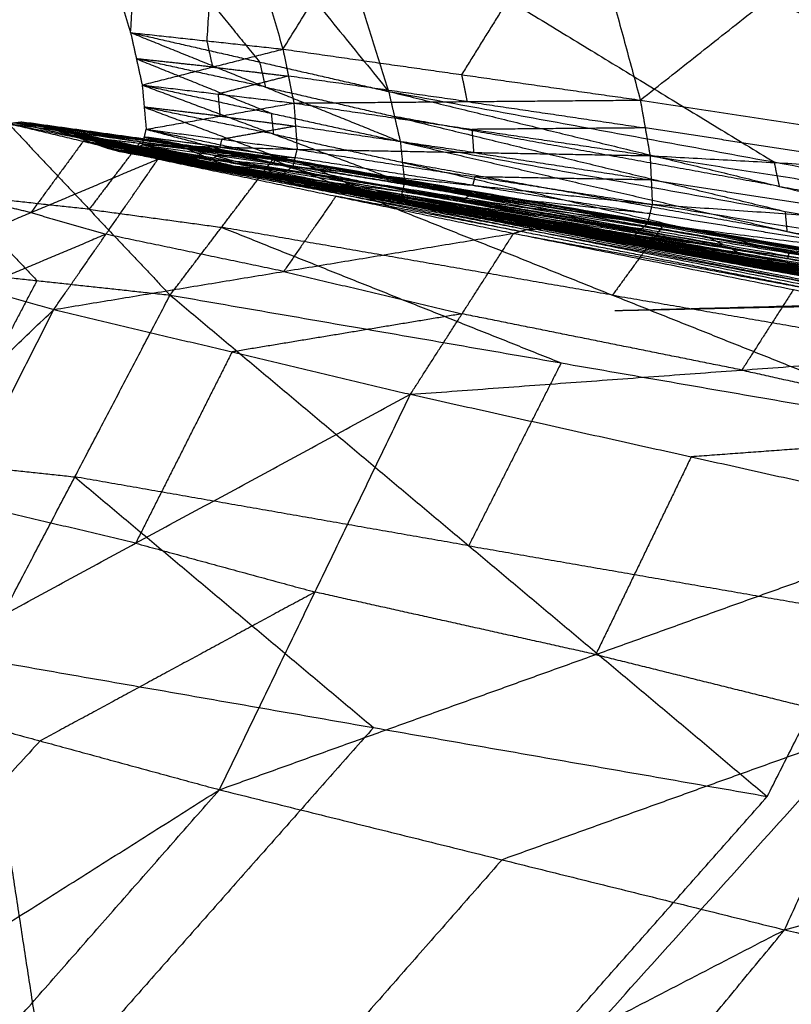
# Model space of a CAD drawing. Header units: millimetres. Extents: x -106 to 110, y -96 to 120.
# Tile 219 of 256: x -102.529 to -102.186, y 31.098 to 31.537. Entities that reach past the tile are written whole.
import ezdxf

# ---------------------------------------------------------------- set-up
doc = ezdxf.new("R2010")
doc.units = ezdxf.units.MM
doc.header["$MEASUREMENT"] = 0
doc.layers.add('Default', color=7, linetype='Continuous', true_color=0x000000)

msp = doc.modelspace()

# ---------------------------------------------------------------- linework, layer by layer
at = {"layer": 'Default'}
for points in [[(-102.33266, 32.43333, 11.93985), (-102.15662, 31.9235, 12.31119), (-101.98058, 31.41367, 12.68252)], [(-102.33266, 32.43333, 11.93985), (-101.40328, 31.94225, 11.86728), (-100.47389, 31.45116, 11.79471)], [(-102.5386, 31.71889, 13.03207), (-102.50929, 31.62518, 13.09866), (-102.47998, 31.53148, 13.16525)], [(-102.5386, 31.71889, 13.03207), (-102.45179, 31.61206, 12.9629), (-102.36498, 31.50523, 12.89374)], [(-102.47998, 31.53148, 13.16525), (-102.47431, 31.62323, 13.1784), (-102.46864, 31.71498, 13.19156)], [(-102.46864, 31.71498, 13.19156), (-102.44036, 31.61954, 13.25096), (-102.41208, 31.5241, 13.31037)], [(-102.41208, 31.5241, 13.31037), (-102.35881, 31.61004, 13.32944), (-102.30553, 31.69599, 13.34852)], [(-102.30553, 31.69599, 13.34852), (-102.27918, 31.59868, 13.39919), (-102.25282, 31.50137, 13.44985)], [(-102.42257, 31.68702, 12.74328), (-102.39378, 31.59613, 12.81851), (-102.36498, 31.50523, 12.89374)], [(-102.42257, 31.68702, 12.74328), (-102.22202, 31.56469, 12.7054), (-102.02147, 31.44235, 12.66751)], [(-102.25282, 31.50137, 13.44985), (-102.15157, 31.58139, 13.47001), (-102.05032, 31.66142, 13.49016)], [(-102.50929, 31.62518, 13.09866), (-102.46589, 31.57177, 13.06408), (-102.42248, 31.51835, 13.02949)], [(-102.44036, 31.61954, 13.25096), (-102.44319, 31.57367, 13.24438), (-102.44603, 31.52779, 13.23781)], [(-102.39378, 31.59613, 12.81851), (-102.2935, 31.53496, 12.79957), (-102.19323, 31.47379, 12.78062)], [(-102.27918, 31.59868, 13.39919), (-102.30581, 31.55571, 13.38965), (-102.33245, 31.51273, 13.38011)], [(-102.22202, 31.56469, 12.7054), (-102.13467, 31.54799, 12.64771), (-102.04732, 31.53129, 12.59003)], [(-102.47998, 31.53148, 13.16525), (-102.4774, 31.5198, 13.17633), (-102.47482, 31.50811, 13.1874)], [(-102.47998, 31.53148, 13.16525), (-102.44603, 31.52779, 13.23781), (-102.41208, 31.5241, 13.31037)], [(-102.47998, 31.53148, 13.16525), (-102.42248, 31.51835, 13.02949), (-102.36498, 31.50523, 12.89374)], [(-102.47998, 31.53148, 13.16525), (-102.41989, 31.50718, 13.04181), (-102.3598, 31.48287, 12.91836)], [(-102.44603, 31.52779, 13.23781), (-102.44474, 31.52195, 13.24335), (-102.44345, 31.51611, 13.24889)], [(-102.47482, 31.50811, 13.1874), (-102.44345, 31.51611, 13.24889), (-102.41208, 31.5241, 13.31037)], [(-102.41208, 31.5241, 13.31037), (-102.40965, 31.51208, 13.32038), (-102.40723, 31.50007, 13.33038)], [(-102.41208, 31.5241, 13.31037), (-102.33245, 31.51273, 13.38011), (-102.25282, 31.50137, 13.44985)], [(-102.4774, 31.5198, 13.17633), (-102.44736, 31.50764, 13.1146), (-102.41731, 31.49549, 13.05288)], [(-102.41989, 31.50718, 13.04181), (-102.44865, 31.51349, 13.10907), (-102.4774, 31.5198, 13.17633)], [(-102.44345, 31.51611, 13.24889), (-102.46043, 31.51795, 13.21261), (-102.4774, 31.5198, 13.17633)], [(-102.42248, 31.51835, 13.02949), (-102.42119, 31.51276, 13.03565), (-102.41989, 31.50718, 13.04181)], [(-102.44345, 31.51611, 13.24889), (-102.42655, 31.5141, 13.28463), (-102.40965, 31.51208, 13.32038)], [(-102.33245, 31.51273, 13.38011), (-102.33124, 31.50673, 13.38511), (-102.33002, 31.50072, 13.39012)], [(-102.47482, 31.50811, 13.1874), (-102.47393, 31.49824, 13.20025), (-102.47304, 31.48836, 13.21309)], [(-102.47482, 31.50811, 13.1874), (-102.44102, 31.50409, 13.25889), (-102.40723, 31.50007, 13.33038)], [(-102.47482, 31.50811, 13.1874), (-102.41731, 31.49549, 13.05288), (-102.3598, 31.48287, 12.91836)], [(-102.47482, 31.50811, 13.1874), (-102.41634, 31.48624, 13.06696), (-102.35786, 31.46437, 12.94652)], [(-102.40965, 31.51208, 13.32038), (-102.42534, 31.50809, 13.28963), (-102.44102, 31.50409, 13.25889)], [(-102.33002, 31.50072, 13.39012), (-102.36984, 31.5064, 13.35525), (-102.40965, 31.51208, 13.32038)], [(-102.44102, 31.50409, 13.25889), (-102.44058, 31.49915, 13.26532), (-102.44013, 31.49422, 13.27174)], [(-102.41989, 31.50718, 13.04181), (-102.39114, 31.50061, 12.97393), (-102.36239, 31.49405, 12.90605)], [(-102.36498, 31.50523, 12.89374), (-102.36239, 31.49405, 12.90605), (-102.3598, 31.48287, 12.91836)], [(-102.36498, 31.50523, 12.89374), (-102.19323, 31.47379, 12.78062), (-102.02147, 31.44235, 12.66751)], [(-102.36498, 31.50523, 12.89374), (-102.19091, 31.46293, 12.79318), (-102.01683, 31.42063, 12.69262)], [(-102.47304, 31.48836, 13.21309), (-102.44013, 31.49422, 13.27174), (-102.40723, 31.50007, 13.33038)], [(-102.40723, 31.50007, 13.33038), (-102.33002, 31.50072, 13.39012), (-102.25282, 31.50137, 13.44985)], [(-102.40723, 31.50007, 13.33038), (-102.40649, 31.48975, 13.34211), (-102.40575, 31.47943, 13.35384)], [(-102.40723, 31.50007, 13.33038), (-102.32785, 31.48833, 13.3988), (-102.24848, 31.4766, 13.46723)], [(-102.33002, 31.50072, 13.39012), (-102.29034, 31.49485, 13.42433), (-102.25065, 31.48898, 13.45854)], [(-102.25282, 31.50137, 13.44985), (-102.25065, 31.48898, 13.45854), (-102.24848, 31.4766, 13.46723)], [(-102.25282, 31.50137, 13.44985), (-102.12798, 31.48219, 13.51089), (-102.00314, 31.46302, 13.57193)], [(-102.47393, 31.49824, 13.20025), (-102.44469, 31.4873, 13.14003), (-102.41545, 31.47637, 13.0798)], [(-102.41634, 31.48624, 13.06696), (-102.44514, 31.49224, 13.1336), (-102.47393, 31.49824, 13.20025)], [(-102.44013, 31.49422, 13.27174), (-102.45703, 31.49623, 13.23599), (-102.47393, 31.49824, 13.20025)], [(-102.41731, 31.49549, 13.05288), (-102.41683, 31.49087, 13.05992), (-102.41634, 31.48624, 13.06696)], [(-102.53449, 31.49092, 13.25127), (-102.53157, 31.49128, 13.25394), (-102.52864, 31.49164, 13.2566)], [(-102.53449, 31.49092, 13.25127), (-102.50111, 31.48301, 13.3214), (-102.46773, 31.47509, 13.39153)], [(-102.53449, 31.49092, 13.25127), (-102.49844, 31.45269, 13.06373), (-102.46238, 31.41446, 12.87618)], [(-102.53449, 31.49092, 13.25127), (-102.49819, 31.48358, 13.32374), (-102.46189, 31.47623, 13.3962)], [(-102.53449, 31.49092, 13.25127), (-102.47552, 31.4829, 13.11746), (-102.41654, 31.47488, 12.98366)], [(-102.53157, 31.49128, 13.25394), (-102.50354, 31.48709, 13.1857), (-102.47552, 31.4829, 13.11746)], [(-102.47259, 31.48326, 13.12013), (-102.50208, 31.48727, 13.18703), (-102.53157, 31.49128, 13.25394)], [(-102.49819, 31.48358, 13.32374), (-102.51488, 31.48743, 13.28884), (-102.53157, 31.49128, 13.25394)], [(-102.52864, 31.49164, 13.2566), (-102.52515, 31.49115, 13.25827), (-102.52165, 31.49067, 13.25994)], [(-102.52864, 31.49164, 13.2566), (-102.49527, 31.48394, 13.3264), (-102.46189, 31.47623, 13.3962)], [(-102.52864, 31.49164, 13.2566), (-102.49179, 31.48375, 13.32775), (-102.45494, 31.47586, 13.39889)], [(-102.52864, 31.49164, 13.2566), (-102.47259, 31.48326, 13.12013), (-102.41654, 31.47488, 12.98366)], [(-102.52864, 31.49164, 13.2566), (-102.46975, 31.48343, 13.12322), (-102.41085, 31.47522, 12.98984)], [(-102.52515, 31.49115, 13.25827), (-102.49745, 31.48729, 13.19075), (-102.46975, 31.48343, 13.12322)], [(-102.46625, 31.48295, 13.12489), (-102.4957, 31.48705, 13.19158), (-102.52515, 31.49115, 13.25827)], [(-102.49179, 31.48375, 13.32775), (-102.50847, 31.48745, 13.29301), (-102.52515, 31.49115, 13.25827)], [(-102.52165, 31.49067, 13.25994), (-102.51382, 31.4882, 13.26045), (-102.50599, 31.48572, 13.26096)], [(-102.52165, 31.49067, 13.25994), (-102.4883, 31.48326, 13.32942), (-102.45494, 31.47586, 13.39889)], [(-102.52165, 31.49067, 13.25994), (-102.4805, 31.48153, 13.3294), (-102.43935, 31.4724, 13.39886)], [(-102.52165, 31.49067, 13.25994), (-102.46625, 31.48295, 13.12489), (-102.41085, 31.47522, 12.98984)], [(-102.52165, 31.49067, 13.25994), (-102.46283, 31.48215, 13.12706), (-102.40401, 31.47363, 12.99417)], [(-102.44013, 31.49422, 13.27174), (-102.42331, 31.49198, 13.30693), (-102.40649, 31.48975, 13.34211)], [(-102.36239, 31.49405, 12.90605), (-102.27535, 31.4729, 12.85577), (-102.18832, 31.45175, 12.80549)], [(-102.19091, 31.46293, 12.79318), (-102.27665, 31.47849, 12.84962), (-102.36239, 31.49405, 12.90605)], [(-102.51382, 31.4882, 13.26045), (-102.48833, 31.48517, 13.19375), (-102.46283, 31.48215, 13.12706)], [(-102.455, 31.47968, 13.12756), (-102.48441, 31.48394, 13.19401), (-102.51382, 31.4882, 13.26045)], [(-102.4805, 31.48153, 13.3294), (-102.49716, 31.48487, 13.29492), (-102.51382, 31.4882, 13.26045)], [(-102.47471, 31.48146, 13.22765), (-102.47387, 31.48491, 13.22037), (-102.47304, 31.48836, 13.21309)], [(-102.47304, 31.48836, 13.21309), (-102.43939, 31.4839, 13.28347), (-102.40575, 31.47943, 13.35384)], [(-102.47304, 31.48836, 13.21309), (-102.41621, 31.47331, 13.08762), (-102.35938, 31.45826, 12.96216)], [(-102.47304, 31.48836, 13.21309), (-102.41545, 31.47637, 13.0798), (-102.35786, 31.46437, 12.94652)], [(-102.40649, 31.48975, 13.34211), (-102.42294, 31.48682, 13.31279), (-102.43939, 31.4839, 13.28347)], [(-102.41634, 31.48624, 13.06696), (-102.38758, 31.47993, 12.9997), (-102.35883, 31.47362, 12.93244)], [(-102.32711, 31.47801, 13.41053), (-102.3668, 31.48388, 13.37632), (-102.40649, 31.48975, 13.34211)], [(-102.25065, 31.48898, 13.45854), (-102.28925, 31.48866, 13.42867), (-102.32785, 31.48833, 13.3988)], [(-102.32785, 31.48833, 13.3988), (-102.32748, 31.48317, 13.40467), (-102.32711, 31.47801, 13.41053)], [(-102.12581, 31.46981, 13.51958), (-102.18823, 31.4794, 13.48906), (-102.25065, 31.48898, 13.45854)], [(-102.50111, 31.48301, 13.3214), (-102.51276, 31.46712, 13.29736), (-102.52442, 31.45122, 13.27332)], [(-102.50599, 31.48572, 13.26096), (-102.50208, 31.48424, 13.25988), (-102.49817, 31.48277, 13.25881)], [(-102.50599, 31.48572, 13.26096), (-102.47267, 31.47906, 13.32991), (-102.43935, 31.4724, 13.39886)], [(-102.50599, 31.48572, 13.26096), (-102.46877, 31.47799, 13.32869), (-102.43155, 31.47025, 13.39642)], [(-102.50599, 31.48572, 13.26096), (-102.455, 31.47968, 13.12756), (-102.40401, 31.47363, 12.99417)], [(-102.50599, 31.48572, 13.26096), (-102.44732, 31.47635, 13.12903), (-102.38866, 31.46697, 12.99711)], [(-102.50208, 31.48424, 13.25988), (-102.4747, 31.4803, 13.19446), (-102.44732, 31.47635, 13.12903)], [(-102.44341, 31.47487, 13.12796), (-102.47275, 31.47956, 13.19392), (-102.50208, 31.48424, 13.25988)], [(-102.46877, 31.47799, 13.32869), (-102.48542, 31.48112, 13.29429), (-102.50208, 31.48424, 13.25988)], [(-102.46481, 31.47566, 13.39387), (-102.48296, 31.47934, 13.35763), (-102.50111, 31.48301, 13.3214)], [(-102.47552, 31.4829, 13.11746), (-102.48698, 31.46779, 13.0906), (-102.49844, 31.45269, 13.06373)], [(-102.49527, 31.48394, 13.3264), (-102.49673, 31.48376, 13.32507), (-102.49819, 31.48358, 13.32374)], [(-102.49819, 31.48358, 13.32374), (-102.4815, 31.47962, 13.3588), (-102.46481, 31.47566, 13.39387)], [(-102.49817, 31.48277, 13.25881), (-102.49456, 31.48147, 13.25691), (-102.49095, 31.48018, 13.25501)], [(-102.49817, 31.48277, 13.25881), (-102.46486, 31.47651, 13.32762), (-102.43155, 31.47025, 13.39642)], [(-102.49817, 31.48277, 13.25881), (-102.46124, 31.47561, 13.32568), (-102.4243, 31.46844, 13.39256)], [(-102.49817, 31.48277, 13.25881), (-102.44341, 31.47487, 13.12796), (-102.38866, 31.46697, 12.99711)], [(-102.49817, 31.48277, 13.25881), (-102.43961, 31.47291, 13.12722), (-102.38106, 31.46306, 12.99563)], [(-102.45842, 31.47605, 13.39755), (-102.47684, 31.47999, 13.36198), (-102.49527, 31.48394, 13.3264)], [(-102.49456, 31.48147, 13.25691), (-102.46709, 31.47719, 13.19207), (-102.43961, 31.47291, 13.12722)], [(-102.436, 31.47162, 13.12532), (-102.46528, 31.47655, 13.19111), (-102.49456, 31.48147, 13.25691)], [(-102.46124, 31.47561, 13.32568), (-102.4779, 31.47854, 13.2913), (-102.49456, 31.48147, 13.25691)], [(-102.4883, 31.48326, 13.32942), (-102.49004, 31.48351, 13.32858), (-102.49179, 31.48375, 13.32775)], [(-102.49179, 31.48375, 13.32775), (-102.4751, 31.4799, 13.36265), (-102.45842, 31.47605, 13.39755)], [(-102.44715, 31.47413, 13.39887), (-102.46772, 31.4787, 13.36415), (-102.4883, 31.48326, 13.32942)], [(-102.47267, 31.47906, 13.32991), (-102.47659, 31.4803, 13.32965), (-102.4805, 31.48153, 13.3294)], [(-102.4805, 31.48153, 13.3294), (-102.46383, 31.47783, 13.36414), (-102.44715, 31.47413, 13.39887)], [(-102.48, 31.47813, 13.24277), (-102.47736, 31.4798, 13.23521), (-102.47471, 31.48146, 13.22765)], [(-102.47471, 31.48146, 13.22765), (-102.44114, 31.47668, 13.29747), (-102.40756, 31.4719, 13.3673)], [(-102.47471, 31.48146, 13.22765), (-102.44023, 31.48045, 13.29074), (-102.40575, 31.47943, 13.35384)], [(-102.47471, 31.48146, 13.22765), (-102.41937, 31.46871, 13.1033), (-102.36403, 31.45595, 12.97895)], [(-102.47471, 31.48146, 13.22765), (-102.41705, 31.46986, 13.0949), (-102.35938, 31.45826, 12.96216)], [(-102.47387, 31.48491, 13.22037), (-102.44546, 31.47739, 13.15764), (-102.41705, 31.46986, 13.0949)], [(-102.41621, 31.47331, 13.08762), (-102.44504, 31.47911, 13.154), (-102.47387, 31.48491, 13.22037)], [(-102.44023, 31.48045, 13.29074), (-102.45705, 31.48268, 13.25556), (-102.47387, 31.48491, 13.22037)], [(-102.46975, 31.48343, 13.12322), (-102.47117, 31.48334, 13.12168), (-102.47259, 31.48326, 13.12013)], [(-102.47259, 31.48326, 13.12013), (-102.44314, 31.47916, 13.05344), (-102.4137, 31.47505, 12.98675)], [(-102.46625, 31.48295, 13.12489), (-102.43684, 31.47869, 13.05845), (-102.40743, 31.47443, 12.99201)], [(-102.46283, 31.48215, 13.12706), (-102.46454, 31.48255, 13.12597), (-102.46625, 31.48295, 13.12489)], [(-102.43939, 31.4839, 13.28347), (-102.43981, 31.48217, 13.2871), (-102.44023, 31.48045, 13.29074)], [(-102.3598, 31.48287, 12.91836), (-102.35883, 31.47362, 12.93244), (-102.35786, 31.46437, 12.94652)], [(-102.3598, 31.48287, 12.91836), (-102.18832, 31.45175, 12.80549), (-102.01683, 31.42063, 12.69262)], [(-102.3598, 31.48287, 12.91836), (-102.18747, 31.44284, 12.81974), (-102.01514, 31.4028, 12.72112)], [(-102.49095, 31.48018, 13.25501), (-102.48785, 31.47932, 13.25232), (-102.48475, 31.47846, 13.24963)], [(-102.49095, 31.48018, 13.25501), (-102.45763, 31.47431, 13.32378), (-102.4243, 31.46844, 13.39256)], [(-102.49095, 31.48018, 13.25501), (-102.45448, 31.47381, 13.32121), (-102.41801, 31.46743, 13.38741)], [(-102.49095, 31.48018, 13.25501), (-102.436, 31.47162, 13.12532), (-102.38106, 31.46306, 12.99563)], [(-102.49095, 31.48018, 13.25501), (-102.43253, 31.46986, 13.12357), (-102.37411, 31.45954, 12.99214)], [(-102.48785, 31.47932, 13.25232), (-102.46019, 31.47459, 13.18795), (-102.43253, 31.46986, 13.12357)], [(-102.42943, 31.469, 13.12089), (-102.45864, 31.47416, 13.1866), (-102.48785, 31.47932, 13.25232)], [(-102.45448, 31.47381, 13.32121), (-102.47117, 31.47656, 13.28676), (-102.48785, 31.47932, 13.25232)], [(-102.48475, 31.47846, 13.24963), (-102.48238, 31.4783, 13.2462), (-102.48, 31.47813, 13.24277)], [(-102.48475, 31.47846, 13.24963), (-102.45138, 31.47295, 13.31852), (-102.41801, 31.46743, 13.38741)], [(-102.48475, 31.47846, 13.24963), (-102.44893, 31.47308, 13.31537), (-102.41312, 31.46769, 13.38111)], [(-102.48475, 31.47846, 13.24963), (-102.42943, 31.469, 13.12089), (-102.37411, 31.45954, 12.99214)], [(-102.48475, 31.47846, 13.24963), (-102.42652, 31.46772, 13.11811), (-102.36829, 31.45697, 12.98659)], [(-102.48238, 31.4783, 13.2462), (-102.45445, 31.47301, 13.18216), (-102.42652, 31.46772, 13.11811)], [(-102.42415, 31.46755, 13.11468), (-102.45326, 31.47292, 13.18044), (-102.48238, 31.4783, 13.2462)], [(-102.44893, 31.47308, 13.31537), (-102.46565, 31.47569, 13.28079), (-102.48238, 31.4783, 13.2462)], [(-102.48, 31.47813, 13.24277), (-102.44656, 31.47291, 13.31194), (-102.41312, 31.46769, 13.38111)], [(-102.48, 31.47813, 13.24277), (-102.44378, 31.47501, 13.30503), (-102.40756, 31.4719, 13.3673)], [(-102.48, 31.47813, 13.24277), (-102.42415, 31.46755, 13.11468), (-102.36829, 31.45697, 12.98659)], [(-102.48, 31.47813, 13.24277), (-102.42202, 31.46704, 13.11086), (-102.36403, 31.45595, 12.97895)], [(-102.47736, 31.4798, 13.23521), (-102.44969, 31.47342, 13.17303), (-102.42202, 31.46704, 13.11086)], [(-102.41937, 31.46871, 13.1033), (-102.44836, 31.47425, 13.16925), (-102.47736, 31.4798, 13.23521)], [(-102.44378, 31.47501, 13.30503), (-102.46057, 31.47741, 13.27012), (-102.47736, 31.4798, 13.23521)], [(-102.43545, 31.47133, 13.39764), (-102.45406, 31.47519, 13.36377), (-102.47267, 31.47906, 13.32991)], [(-102.46486, 31.47651, 13.32762), (-102.46681, 31.47725, 13.32815), (-102.46877, 31.47799, 13.32869)], [(-102.46877, 31.47799, 13.32869), (-102.45211, 31.47466, 13.36316), (-102.43545, 31.47133, 13.39764)], [(-102.455, 31.47968, 13.12756), (-102.42566, 31.47499, 13.0616), (-102.39633, 31.4703, 12.99564)], [(-102.44732, 31.47635, 13.12903), (-102.45116, 31.47801, 13.1283), (-102.455, 31.47968, 13.12756)], [(-102.44023, 31.48045, 13.29074), (-102.42344, 31.47806, 13.32566), (-102.40665, 31.47566, 13.36057)], [(-102.40756, 31.4719, 13.3673), (-102.40665, 31.47566, 13.36057), (-102.40575, 31.47943, 13.35384)], [(-102.40575, 31.47943, 13.35384), (-102.32711, 31.47801, 13.41053), (-102.24848, 31.4766, 13.46723)], [(-102.40575, 31.47943, 13.35384), (-102.3266, 31.46717, 13.42085), (-102.24746, 31.45491, 13.48786)], [(-102.32711, 31.47801, 13.41053), (-102.28754, 31.47188, 13.44404), (-102.24797, 31.46576, 13.47754)], [(-102.58111, 31.42735, 13.15511), (-102.52442, 31.45122, 13.27332), (-102.46773, 31.47509, 13.39153)], [(-102.51424, 31.40801, 13.30468), (-102.49099, 31.44155, 13.3481), (-102.46773, 31.47509, 13.39153)], [(-102.46773, 31.47509, 13.39153), (-102.46481, 31.47566, 13.39387), (-102.46189, 31.47623, 13.3962)], [(-102.46773, 31.47509, 13.39153), (-102.38849, 31.45854, 13.45792), (-102.30926, 31.44198, 13.52432)], [(-102.46773, 31.47509, 13.39153), (-102.38562, 31.45939, 13.45987), (-102.30352, 31.4437, 13.52822)], [(-102.42793, 31.46935, 13.39449), (-102.44639, 31.47293, 13.36105), (-102.46486, 31.47651, 13.32762)], [(-102.38562, 31.45939, 13.45987), (-102.42522, 31.46753, 13.42687), (-102.46481, 31.47566, 13.39387)], [(-102.46238, 31.41446, 12.87618), (-102.43946, 31.44467, 12.92992), (-102.41654, 31.47488, 12.98366)], [(-102.46189, 31.47623, 13.3962), (-102.45842, 31.47605, 13.39755), (-102.45494, 31.47586, 13.39889)], [(-102.46189, 31.47623, 13.3962), (-102.38271, 31.45996, 13.46221), (-102.30352, 31.4437, 13.52822)], [(-102.46189, 31.47623, 13.3962), (-102.37929, 31.46015, 13.4632), (-102.29668, 31.44407, 13.5302)], [(-102.45763, 31.47431, 13.32378), (-102.45943, 31.47496, 13.32473), (-102.46124, 31.47561, 13.32568)], [(-102.46124, 31.47561, 13.32568), (-102.44458, 31.47248, 13.36009), (-102.42793, 31.46935, 13.39449)], [(-102.37929, 31.46015, 13.4632), (-102.41885, 31.4681, 13.43037), (-102.45842, 31.47605, 13.39755)], [(-102.42116, 31.46794, 13.38998), (-102.43939, 31.47112, 13.35688), (-102.45763, 31.47431, 13.32378)], [(-102.45494, 31.47586, 13.39889), (-102.44715, 31.47413, 13.39887), (-102.43935, 31.4724, 13.39886)], [(-102.45494, 31.47586, 13.39889), (-102.37581, 31.45996, 13.46454), (-102.29668, 31.44407, 13.5302)], [(-102.45494, 31.47586, 13.39889), (-102.36814, 31.45917, 13.46402), (-102.28134, 31.44248, 13.52915)], [(-102.45138, 31.47295, 13.31852), (-102.45293, 31.47338, 13.31986), (-102.45448, 31.47381, 13.32121)], [(-102.45448, 31.47381, 13.32121), (-102.43782, 31.47087, 13.35559), (-102.42116, 31.46794, 13.38998)], [(-102.41557, 31.46756, 13.38426), (-102.43347, 31.47026, 13.35139), (-102.45138, 31.47295, 13.31852)], [(-102.44656, 31.47291, 13.31194), (-102.44775, 31.47299, 13.31366), (-102.44893, 31.47308, 13.31537)], [(-102.44893, 31.47308, 13.31537), (-102.43225, 31.47032, 13.34982), (-102.41557, 31.46756, 13.38426)], [(-102.36814, 31.45917, 13.46402), (-102.40764, 31.46665, 13.43145), (-102.44715, 31.47413, 13.39887)], [(-102.41034, 31.4698, 13.37421), (-102.42845, 31.47135, 13.34307), (-102.44656, 31.47291, 13.31194)], [(-102.44114, 31.47668, 13.29747), (-102.44246, 31.47585, 13.30125), (-102.44378, 31.47501, 13.30503)], [(-102.44378, 31.47501, 13.30503), (-102.42706, 31.4724, 13.33962), (-102.41034, 31.4698, 13.37421)], [(-102.44341, 31.47487, 13.12796), (-102.41413, 31.46994, 13.06216), (-102.38486, 31.46502, 12.99637)], [(-102.43961, 31.47291, 13.12722), (-102.44151, 31.47389, 13.12759), (-102.44341, 31.47487, 13.12796)], [(-102.40665, 31.47566, 13.36057), (-102.42389, 31.47617, 13.32902), (-102.44114, 31.47668, 13.29747)], [(-102.41654, 31.47488, 12.98366), (-102.4137, 31.47505, 12.98675), (-102.41085, 31.47522, 12.98984)], [(-102.41654, 31.47488, 12.98366), (-102.26521, 31.41443, 12.81414), (-102.11387, 31.35398, 12.64461)], [(-102.41654, 31.47488, 12.98366), (-102.24302, 31.44502, 12.86966), (-102.06949, 31.41515, 12.75566)], [(-102.41545, 31.47637, 13.0798), (-102.41583, 31.47484, 13.08371), (-102.41621, 31.47331, 13.08762)], [(-102.41621, 31.47331, 13.08762), (-102.38741, 31.46732, 13.02098), (-102.35862, 31.46132, 12.95434)], [(-102.4137, 31.47505, 12.98675), (-102.32836, 31.46003, 12.92821), (-102.24302, 31.44502, 12.86966)], [(-102.24017, 31.44519, 12.87275), (-102.32693, 31.46012, 12.92975), (-102.4137, 31.47505, 12.98675)], [(-102.41085, 31.47522, 12.98984), (-102.40743, 31.47443, 12.99201), (-102.40401, 31.47363, 12.99417)], [(-102.41085, 31.47522, 12.98984), (-102.24017, 31.44519, 12.87275), (-102.06949, 31.41515, 12.75566)], [(-102.41085, 31.47522, 12.98984), (-102.23749, 31.44539, 12.87602), (-102.06413, 31.41555, 12.76219)], [(-102.40743, 31.47443, 12.99201), (-102.32246, 31.45991, 12.93401), (-102.23749, 31.44539, 12.87602)], [(-102.23407, 31.44459, 12.87818), (-102.32075, 31.45951, 12.93509), (-102.40743, 31.47443, 12.99201)], [(-102.32751, 31.46341, 13.42758), (-102.36708, 31.46953, 13.39408), (-102.40665, 31.47566, 13.36057)], [(-102.40401, 31.47363, 12.99417), (-102.39633, 31.4703, 12.99564), (-102.38866, 31.46697, 12.99711)], [(-102.40401, 31.47363, 12.99417), (-102.23407, 31.44459, 12.87818), (-102.06413, 31.41555, 12.76219)], [(-102.40401, 31.47363, 12.99417), (-102.23084, 31.44378, 12.8806), (-102.05767, 31.41392, 12.76703)], [(-102.35883, 31.47362, 12.93244), (-102.27266, 31.4536, 12.88313), (-102.1865, 31.43359, 12.83382)], [(-102.18747, 31.44284, 12.81974), (-102.27315, 31.45823, 12.87609), (-102.35883, 31.47362, 12.93244)], [(-102.24848, 31.4766, 13.46723), (-102.24797, 31.46576, 13.47754), (-102.24746, 31.45491, 13.48786)], [(-102.24848, 31.4766, 13.46723), (-102.12581, 31.46981, 13.51958), (-102.00314, 31.46302, 13.57193)], [(-102.24848, 31.4766, 13.46723), (-102.12399, 31.45703, 13.52677), (-101.99949, 31.43746, 13.58631)], [(-102.19323, 31.47379, 12.78062), (-102.19207, 31.46836, 12.7869), (-102.19091, 31.46293, 12.79318)], [(-102.43935, 31.4724, 13.39886), (-102.43545, 31.47133, 13.39764), (-102.43155, 31.47025, 13.39642)], [(-102.43935, 31.4724, 13.39886), (-102.36035, 31.45744, 13.464), (-102.28134, 31.44248, 13.52915)], [(-102.43935, 31.4724, 13.39886), (-102.35649, 31.45686, 13.46267), (-102.27364, 31.44132, 13.52648)], [(-102.436, 31.47162, 13.12532), (-102.4068, 31.46646, 13.0596), (-102.37759, 31.4613, 12.99389)], [(-102.43253, 31.46986, 13.12357), (-102.43427, 31.47074, 13.12445), (-102.436, 31.47162, 13.12532)], [(-102.35649, 31.45686, 13.46267), (-102.39597, 31.46409, 13.43016), (-102.43545, 31.47133, 13.39764)], [(-102.43155, 31.47025, 13.39642), (-102.42793, 31.46935, 13.39449), (-102.4243, 31.46844, 13.39256)], [(-102.43155, 31.47025, 13.39642), (-102.35259, 31.45579, 13.46145), (-102.27364, 31.44132, 13.52648)], [(-102.43155, 31.47025, 13.39642), (-102.349, 31.45536, 13.45953), (-102.26644, 31.44047, 13.52264)], [(-102.42943, 31.469, 13.12089), (-102.40032, 31.46363, 13.05513), (-102.3712, 31.45825, 12.98937)], [(-102.42652, 31.46772, 13.11811), (-102.42798, 31.46836, 13.1195), (-102.42943, 31.469, 13.12089)], [(-102.349, 31.45536, 13.45953), (-102.38846, 31.46235, 13.42701), (-102.42793, 31.46935, 13.39449)], [(-102.4243, 31.46844, 13.39256), (-102.42116, 31.46794, 13.38998), (-102.41801, 31.46743, 13.38741)], [(-102.4243, 31.46844, 13.39256), (-102.34537, 31.45446, 13.4576), (-102.26644, 31.44047, 13.52264)], [(-102.4243, 31.46844, 13.39256), (-102.34223, 31.45439, 13.45518), (-102.26016, 31.44033, 13.51781)], [(-102.41705, 31.46986, 13.0949), (-102.41821, 31.46929, 13.0991), (-102.41937, 31.46871, 13.1033)], [(-102.41937, 31.46871, 13.1033), (-102.39054, 31.46291, 13.03693), (-102.36171, 31.45711, 12.97055)], [(-102.41312, 31.46769, 13.38111), (-102.41034, 31.4698, 13.37421), (-102.40756, 31.4719, 13.3673)], [(-102.33128, 31.45715, 13.44051), (-102.37081, 31.46347, 13.40736), (-102.41034, 31.4698, 13.37421)], [(-102.40756, 31.4719, 13.3673), (-102.32851, 31.45925, 13.4336), (-102.24945, 31.44661, 13.49991)], [(-102.40756, 31.4719, 13.3673), (-102.32751, 31.46341, 13.42758), (-102.24746, 31.45491, 13.48786)], [(-102.39633, 31.4703, 12.99564), (-102.31359, 31.45704, 12.93812), (-102.23084, 31.44378, 12.8806)], [(-102.22316, 31.44045, 12.88207), (-102.30975, 31.45537, 12.93885), (-102.39633, 31.4703, 12.99564)], [(-102.42415, 31.46755, 13.11468), (-102.39515, 31.46201, 13.04873), (-102.36616, 31.45646, 12.98277)], [(-102.42202, 31.46704, 13.11086), (-102.42308, 31.4673, 13.11277), (-102.42415, 31.46755, 13.11468)], [(-102.34223, 31.45439, 13.45518), (-102.38169, 31.46116, 13.42258), (-102.42116, 31.46794, 13.38998)], [(-102.41801, 31.46743, 13.38741), (-102.41557, 31.46756, 13.38426), (-102.41312, 31.46769, 13.38111)], [(-102.41801, 31.46743, 13.38741), (-102.33909, 31.45388, 13.45261), (-102.26016, 31.44033, 13.51781)], [(-102.41801, 31.46743, 13.38741), (-102.33661, 31.45438, 13.44979), (-102.2552, 31.44132, 13.51217)], [(-102.33661, 31.45438, 13.44979), (-102.37609, 31.46097, 13.41702), (-102.41557, 31.46756, 13.38426)], [(-102.41312, 31.46769, 13.38111), (-102.33416, 31.45451, 13.44664), (-102.2552, 31.44132, 13.51217)], [(-102.41312, 31.46769, 13.38111), (-102.33128, 31.45715, 13.44051), (-102.24945, 31.44661, 13.49991)], [(-102.38866, 31.46697, 12.99711), (-102.38486, 31.46502, 12.99637), (-102.38106, 31.46306, 12.99563)], [(-102.38866, 31.46697, 12.99711), (-102.22316, 31.44045, 12.88207), (-102.05767, 31.41392, 12.76703)], [(-102.38866, 31.46697, 12.99711), (-102.21595, 31.43697, 12.88413), (-102.04324, 31.40697, 12.77115)], [(-102.38486, 31.46502, 12.99637), (-102.3004, 31.451, 12.94025), (-102.21595, 31.43697, 12.88413)], [(-102.21215, 31.43502, 12.88339), (-102.2985, 31.45002, 12.93988), (-102.38486, 31.46502, 12.99637)], [(-102.35938, 31.45826, 12.96216), (-102.35862, 31.46132, 12.95434), (-102.35786, 31.46437, 12.94652)], [(-102.35786, 31.46437, 12.94652), (-102.18722, 31.4307, 12.84164), (-102.01659, 31.39704, 12.73677)], [(-102.35786, 31.46437, 12.94652), (-102.1865, 31.43359, 12.83382), (-102.01514, 31.4028, 12.72112)], [(-102.3266, 31.46717, 13.42085), (-102.32706, 31.46529, 13.42422), (-102.32751, 31.46341, 13.42758)], [(-102.24797, 31.46576, 13.47754), (-102.28729, 31.46646, 13.4492), (-102.3266, 31.46717, 13.42085)], [(-102.12347, 31.44619, 13.53709), (-102.18572, 31.45597, 13.50732), (-102.24797, 31.46576, 13.47754)], [(-102.38271, 31.45996, 13.46221), (-102.38416, 31.45968, 13.46104), (-102.38562, 31.45939, 13.45987)], [(-102.3001, 31.44388, 13.52921), (-102.3414, 31.45192, 13.49571), (-102.38271, 31.45996, 13.46221)], [(-102.38106, 31.46306, 12.99563), (-102.37759, 31.4613, 12.99389), (-102.37411, 31.45954, 12.99214)], [(-102.38106, 31.46306, 12.99563), (-102.21215, 31.43502, 12.88339), (-102.04324, 31.40697, 12.77115)], [(-102.38106, 31.46306, 12.99563), (-102.20861, 31.43296, 12.88292), (-102.03616, 31.40285, 12.77021)], [(-102.37581, 31.45996, 13.46454), (-102.37755, 31.46006, 13.46387), (-102.37929, 31.46015, 13.4632)], [(-102.37929, 31.46015, 13.4632), (-102.33969, 31.45202, 13.4962), (-102.3001, 31.44388, 13.52921)], [(-102.37759, 31.4613, 12.99389), (-102.2931, 31.44713, 12.9384), (-102.20861, 31.43296, 12.88292)], [(-102.20514, 31.43119, 12.88117), (-102.29136, 31.44625, 12.93753), (-102.37759, 31.4613, 12.99389)], [(-102.28901, 31.44327, 13.52967), (-102.33241, 31.45162, 13.49711), (-102.37581, 31.45996, 13.46454)], [(-102.37411, 31.45954, 12.99214), (-102.3712, 31.45825, 12.98937), (-102.36829, 31.45697, 12.98659)], [(-102.37411, 31.45954, 12.99214), (-102.20514, 31.43119, 12.88117), (-102.03616, 31.40285, 12.77021)], [(-102.37411, 31.45954, 12.99214), (-102.20192, 31.42932, 12.87962), (-102.02973, 31.3991, 12.76709)], [(-102.35862, 31.46132, 12.95434), (-102.2733, 31.44448, 12.9019), (-102.18798, 31.42765, 12.84946)], [(-102.18722, 31.4307, 12.84164), (-102.27292, 31.44601, 12.89799), (-102.35862, 31.46132, 12.95434)], [(-102.32751, 31.46341, 13.42758), (-102.28798, 31.45708, 13.46073), (-102.24846, 31.45076, 13.49389)], [(-102.19091, 31.46293, 12.79318), (-102.10503, 31.44721, 12.73662), (-102.01915, 31.43149, 12.68007)], [(-102.5578, 31.45914, 13.20319), (-102.53977, 31.44002, 13.10942), (-102.52174, 31.42091, 13.01565)], [(-102.49844, 31.45269, 13.06373), (-102.52812, 31.45591, 13.13346), (-102.5578, 31.45914, 13.20319)], [(-102.52442, 31.45122, 13.27332), (-102.54111, 31.45518, 13.23825), (-102.5578, 31.45914, 13.20319)], [(-102.38849, 31.45854, 13.45792), (-102.40012, 31.44177, 13.43621), (-102.41175, 31.425, 13.4145)], [(-102.30639, 31.44284, 13.52627), (-102.34744, 31.45069, 13.4921), (-102.38849, 31.45854, 13.45792)], [(-102.38562, 31.45939, 13.45987), (-102.34601, 31.45112, 13.49307), (-102.30639, 31.44284, 13.52627)], [(-102.3712, 31.45825, 12.98937), (-102.28656, 31.44379, 12.93449), (-102.20192, 31.42932, 12.87962)], [(-102.19901, 31.42804, 12.87684), (-102.28511, 31.44314, 12.93311), (-102.3712, 31.45825, 12.98937)], [(-102.36829, 31.45697, 12.98659), (-102.36616, 31.45646, 12.98277), (-102.36403, 31.45595, 12.97895)], [(-102.36829, 31.45697, 12.98659), (-102.19901, 31.42804, 12.87684), (-102.02973, 31.3991, 12.76709)], [(-102.36829, 31.45697, 12.98659), (-102.19636, 31.42664, 12.87415), (-102.02442, 31.39631, 12.7617)], [(-102.36035, 31.45744, 13.464), (-102.36424, 31.4583, 13.46401), (-102.36814, 31.45917, 13.46402)], [(-102.36814, 31.45917, 13.46402), (-102.32858, 31.45122, 13.49684), (-102.28901, 31.44327, 13.52967)], [(-102.36616, 31.45646, 12.98277), (-102.28126, 31.44155, 12.92846), (-102.19636, 31.42664, 12.87415)], [(-102.19423, 31.42613, 12.87032), (-102.28019, 31.4413, 12.92655), (-102.36616, 31.45646, 12.98277)], [(-102.36403, 31.45595, 12.97895), (-102.36171, 31.45711, 12.97055), (-102.35938, 31.45826, 12.96216)], [(-102.36403, 31.45595, 12.97895), (-102.19423, 31.42613, 12.87032), (-102.02442, 31.39631, 12.7617)], [(-102.36403, 31.45595, 12.97895), (-102.19234, 31.42552, 12.86642), (-102.02065, 31.39509, 12.75389)], [(-102.36171, 31.45711, 12.97055), (-102.27702, 31.44131, 12.91849), (-102.19234, 31.42552, 12.86642)], [(-102.19002, 31.42667, 12.85803), (-102.27586, 31.44189, 12.91429), (-102.36171, 31.45711, 12.97055)], [(-102.27749, 31.4419, 13.52781), (-102.31892, 31.44967, 13.49591), (-102.36035, 31.45744, 13.464)], [(-102.35938, 31.45826, 12.96216), (-102.19002, 31.42667, 12.85803), (-102.02065, 31.39509, 12.75389)], [(-102.35938, 31.45826, 12.96216), (-102.18798, 31.42765, 12.84946), (-102.01659, 31.39704, 12.73677)], [(-102.35259, 31.45579, 13.46145), (-102.35454, 31.45632, 13.46206), (-102.35649, 31.45686, 13.46267)], [(-102.35649, 31.45686, 13.46267), (-102.31699, 31.44938, 13.49524), (-102.27749, 31.4419, 13.52781)], [(-102.27004, 31.44089, 13.52456), (-102.31132, 31.44834, 13.49301), (-102.35259, 31.45579, 13.46145)], [(-102.34537, 31.45446, 13.4576), (-102.34718, 31.45491, 13.45857), (-102.349, 31.45536, 13.45953)], [(-102.349, 31.45536, 13.45953), (-102.30952, 31.44813, 13.49205), (-102.27004, 31.44089, 13.52456)], [(-102.32851, 31.45925, 13.4336), (-102.3299, 31.4582, 13.43706), (-102.33128, 31.45715, 13.44051)], [(-102.33128, 31.45715, 13.44051), (-102.2918, 31.45056, 13.47327), (-102.25232, 31.44397, 13.50604)], [(-102.24846, 31.45076, 13.49389), (-102.28848, 31.45501, 13.46374), (-102.32851, 31.45925, 13.4336)], [(-102.52442, 31.45122, 13.27332), (-102.5077, 31.44639, 13.31071), (-102.49099, 31.44155, 13.3481)], [(-102.49844, 31.45269, 13.06373), (-102.46895, 31.44868, 12.99682), (-102.43946, 31.44467, 12.92992)], [(-102.2633, 31.4404, 13.52023), (-102.30434, 31.44743, 13.48891), (-102.34537, 31.45446, 13.4576)], [(-102.33909, 31.45388, 13.45261), (-102.34066, 31.45414, 13.4539), (-102.34223, 31.45439, 13.45518)], [(-102.34223, 31.45439, 13.45518), (-102.30277, 31.44739, 13.4877), (-102.2633, 31.4404, 13.52023)], [(-102.25768, 31.44083, 13.51499), (-102.29838, 31.44736, 13.4838), (-102.33909, 31.45388, 13.45261)], [(-102.33416, 31.45451, 13.44664), (-102.33538, 31.45444, 13.44821), (-102.33661, 31.45438, 13.44979)], [(-102.33661, 31.45438, 13.44979), (-102.29714, 31.4476, 13.48239), (-102.25768, 31.44083, 13.51499)], [(-102.25232, 31.44397, 13.50604), (-102.29324, 31.44924, 13.47634), (-102.33416, 31.45451, 13.44664)], [(-102.26411, 31.40757, 12.85164), (-101.37825, 31.43052, 12.32493), (-100.4924, 31.45347, 11.79823)], [(-102.26411, 31.40757, 12.85164), (-101.38716, 31.43036, 12.32578), (-100.51021, 31.45315, 11.79992)], [(-102.24945, 31.44661, 13.49991), (-102.24846, 31.45076, 13.49389), (-102.24746, 31.45491, 13.48786)], [(-102.12425, 31.43063, 13.55181), (-102.18635, 31.4407, 13.52285), (-102.24846, 31.45076, 13.49389)], [(-102.24746, 31.45491, 13.48786), (-102.12347, 31.44619, 13.53709), (-101.99949, 31.43746, 13.58631)], [(-102.24746, 31.45491, 13.48786), (-102.12325, 31.43478, 13.54579), (-101.99905, 31.41465, 13.60372)], [(-102.18832, 31.45175, 12.80549), (-102.18789, 31.44729, 12.81262), (-102.18747, 31.44284, 12.81974)], [(-102.26411, 31.40757, 12.85164), (-101.39395, 31.42882, 12.32824), (-100.52379, 31.45007, 11.80483)], [(-102.26411, 31.40757, 12.85164), (-101.39865, 31.42716, 12.33225), (-100.53319, 31.44674, 11.81285)], [(-102.2552, 31.44132, 13.51217), (-102.25232, 31.44397, 13.50604), (-102.24945, 31.44661, 13.49991)], [(-102.24945, 31.44661, 13.49991), (-102.12535, 31.42604, 13.557), (-102.00124, 31.40547, 13.61409)], [(-102.24945, 31.44661, 13.49991), (-102.12425, 31.43063, 13.55181), (-101.99905, 31.41465, 13.60372)], [(-102.51424, 31.40801, 13.30468), (-102.41175, 31.425, 13.4145), (-102.30926, 31.44198, 13.52432)], [(-102.43946, 31.44467, 12.92992), (-102.36379, 31.41444, 12.84516), (-102.28812, 31.38422, 12.7604)], [(-102.26521, 31.41443, 12.81414), (-102.35233, 31.42955, 12.87203), (-102.43946, 31.44467, 12.92992)], [(-102.35528, 31.37021, 13.44885), (-102.33227, 31.4061, 13.48659), (-102.30926, 31.44198, 13.52432)], [(-102.30926, 31.44198, 13.52432), (-102.30639, 31.44284, 13.52627), (-102.30352, 31.4437, 13.52822)], [(-102.30926, 31.44198, 13.52432), (-102.18457, 31.41692, 13.58126), (-102.05988, 31.39185, 13.6382)], [(-102.30926, 31.44198, 13.52432), (-102.18179, 31.41811, 13.58278), (-102.05431, 31.39425, 13.64124)], [(-102.18179, 31.41811, 13.58278), (-102.24409, 31.43048, 13.55453), (-102.30639, 31.44284, 13.52627)], [(-102.30352, 31.4437, 13.52822), (-102.3001, 31.44388, 13.52921), (-102.29668, 31.44407, 13.5302)], [(-102.30352, 31.4437, 13.52822), (-102.17892, 31.41897, 13.58473), (-102.05431, 31.39425, 13.64124)], [(-102.30352, 31.4437, 13.52822), (-102.1756, 31.4196, 13.58536), (-102.04768, 31.39551, 13.6425)], [(-102.1756, 31.4196, 13.58536), (-102.23785, 31.43174, 13.55728), (-102.3001, 31.44388, 13.52921)], [(-102.29668, 31.44407, 13.5302), (-102.28901, 31.44327, 13.52967), (-102.28134, 31.44248, 13.52915)], [(-102.29668, 31.44407, 13.5302), (-102.17218, 31.41979, 13.58635), (-102.04768, 31.39551, 13.6425)], [(-102.29668, 31.44407, 13.5302), (-102.16473, 31.42006, 13.58537), (-102.03277, 31.39604, 13.64054)], [(-102.16473, 31.42006, 13.58537), (-102.22687, 31.43167, 13.55752), (-102.28901, 31.44327, 13.52967)], [(-102.28134, 31.44248, 13.52915), (-102.27749, 31.4419, 13.52781), (-102.27364, 31.44132, 13.52648)], [(-102.28134, 31.44248, 13.52915), (-102.15705, 31.41926, 13.58484), (-102.03277, 31.39604, 13.64054)], [(-102.28134, 31.44248, 13.52915), (-102.1533, 31.41924, 13.58344), (-102.02525, 31.39601, 13.63774)], [(-102.1533, 31.41924, 13.58344), (-102.21539, 31.43057, 13.55563), (-102.27749, 31.4419, 13.52781)], [(-102.24302, 31.44502, 12.86966), (-102.25411, 31.42972, 12.8419), (-102.26521, 31.41443, 12.81414)], [(-102.26411, 31.40757, 12.85164), (-101.40136, 31.42626, 12.33771), (-100.53861, 31.44495, 11.82378)], [(-102.12822, 31.4234, 13.56313), (-102.19027, 31.43368, 13.53458), (-102.25232, 31.44397, 13.50604)], [(-102.23749, 31.44539, 12.87602), (-102.23883, 31.44529, 12.87438), (-102.24017, 31.44519, 12.87275)], [(-102.24017, 31.44519, 12.87275), (-102.15349, 31.43027, 12.81584), (-102.06681, 31.41535, 12.75893)], [(-102.23407, 31.44459, 12.87818), (-102.14748, 31.42966, 12.82139), (-102.0609, 31.41474, 12.76461)], [(-102.23084, 31.44378, 12.8806), (-102.23245, 31.44418, 12.87939), (-102.23407, 31.44459, 12.87818)], [(-102.18747, 31.44284, 12.81974), (-102.10173, 31.42728, 12.76331), (-102.01598, 31.41171, 12.70687)], [(-102.49099, 31.44155, 13.3481), (-102.51933, 31.42962, 13.289), (-102.54768, 31.41768, 13.22989)], [(-102.41175, 31.425, 13.4145), (-102.45137, 31.43327, 13.3813), (-102.49099, 31.44155, 13.3481)], [(-102.27364, 31.44132, 13.52648), (-102.27004, 31.44089, 13.52456), (-102.26644, 31.44047, 13.52264)], [(-102.27364, 31.44132, 13.52648), (-102.14944, 31.41867, 13.58211), (-102.02525, 31.39601, 13.63774)], [(-102.27364, 31.44132, 13.52648), (-102.14592, 31.41879, 13.58025), (-102.01821, 31.39625, 13.63401)], [(-102.14592, 31.41879, 13.58025), (-102.20798, 31.42984, 13.5524), (-102.27004, 31.44089, 13.52456)], [(-102.26644, 31.44047, 13.52264), (-102.2633, 31.4404, 13.52023), (-102.26016, 31.44033, 13.51781)], [(-102.26644, 31.44047, 13.52264), (-102.14233, 31.41836, 13.57833), (-102.01821, 31.39625, 13.63401)], [(-102.26644, 31.44047, 13.52264), (-102.13924, 31.41879, 13.57611), (-102.01203, 31.39711, 13.62957)], [(-102.13924, 31.41879, 13.57611), (-102.20127, 31.42959, 13.54817), (-102.2633, 31.4404, 13.52023)], [(-102.26016, 31.44033, 13.51781), (-102.25768, 31.44083, 13.51499), (-102.2552, 31.44132, 13.51217)], [(-102.26016, 31.44033, 13.51781), (-102.1361, 31.41872, 13.57369), (-102.01203, 31.39711, 13.62957)], [(-102.26016, 31.44033, 13.51781), (-102.13363, 31.41964, 13.57122), (-102.00709, 31.39894, 13.62463)], [(-102.13363, 31.41964, 13.57122), (-102.19565, 31.43023, 13.5431), (-102.25768, 31.44083, 13.51499)], [(-102.2552, 31.44132, 13.51217), (-102.13114, 31.42013, 13.5684), (-102.00709, 31.39894, 13.62463)], [(-102.2552, 31.44132, 13.51217), (-102.12822, 31.4234, 13.56313), (-102.00124, 31.40547, 13.61409)], [(-102.22316, 31.44045, 12.88207), (-102.13681, 31.42545, 12.82558), (-102.05046, 31.41045, 12.76909)], [(-102.21595, 31.43697, 12.88413), (-102.21956, 31.43871, 12.8831), (-102.22316, 31.44045, 12.88207)], [(-102.58568, 30.7395, 12.02924), (-101.75524, 31.0883, 12.04353), (-100.9248, 31.4371, 12.05782)], [(-102.26411, 31.40757, 12.85164), (-101.59445, 31.42233, 12.45473), (-100.9248, 31.4371, 12.05782)], [(-102.21215, 31.43502, 12.88339), (-102.12593, 31.41997, 12.82704), (-102.0397, 31.40491, 12.77068)], [(-102.20861, 31.43296, 12.88292), (-102.21038, 31.43399, 12.88316), (-102.21215, 31.43502, 12.88339)], [(-102.1865, 31.43359, 12.83382), (-102.18686, 31.43215, 12.83773), (-102.18722, 31.4307, 12.84164)], [(-102.20514, 31.43119, 12.88117), (-102.11904, 31.41609, 12.82491), (-102.03294, 31.40098, 12.76865)], [(-102.20192, 31.42932, 12.87962), (-102.20353, 31.43026, 12.8804), (-102.20514, 31.43119, 12.88117)], [(-102.18722, 31.4307, 12.84164), (-102.10154, 31.41531, 12.78529), (-102.01586, 31.39992, 12.72894)], [(-102.58111, 31.42735, 13.15511), (-102.54768, 31.41768, 13.22989), (-102.51424, 31.40801, 13.30468)], [(-102.58111, 31.42735, 13.15511), (-102.52174, 31.42091, 13.01565), (-102.46238, 31.41446, 12.87618)], [(-102.41175, 31.425, 13.4145), (-102.37201, 31.41555, 13.45054), (-102.33227, 31.4061, 13.48659)], [(-102.19901, 31.42804, 12.87684), (-102.11304, 31.41287, 12.82062), (-102.02708, 31.39771, 12.7644)], [(-102.19636, 31.42664, 12.87415), (-102.19769, 31.42734, 12.87549), (-102.19901, 31.42804, 12.87684)], [(-102.19423, 31.42613, 12.87032), (-102.10838, 31.41092, 12.81406), (-102.02254, 31.3957, 12.7578)], [(-102.19234, 31.42552, 12.86642), (-102.19328, 31.42583, 12.86837), (-102.19423, 31.42613, 12.87032)], [(-102.18798, 31.42765, 12.84946), (-102.189, 31.42716, 12.85374), (-102.19002, 31.42667, 12.85803)], [(-102.19002, 31.42667, 12.85803), (-102.10432, 31.41137, 12.80168), (-102.01862, 31.39606, 12.74533)], [(-102.52174, 31.42091, 13.01565), (-102.54297, 31.38038, 12.96781), (-102.5642, 31.33985, 12.91998)], [(-102.18457, 31.41692, 13.58126), (-102.19608, 31.39897, 13.5624), (-102.20758, 31.38103, 13.54353)], [(-102.58568, 30.7395, 12.02924), (-102.28313, 31.07658, 12.35588), (-101.98058, 31.41367, 12.68252)], [(-102.54729, 31.25234, 12.68485), (-102.50483, 31.3334, 12.78052), (-102.46238, 31.41446, 12.87618)], [(-102.46238, 31.41446, 12.87618), (-102.3293, 31.3027, 12.66136), (-102.19622, 31.19095, 12.44654)], [(-102.46238, 31.41446, 12.87618), (-102.28812, 31.38422, 12.7604), (-102.11387, 31.35398, 12.64461)], [(-102.26521, 31.41443, 12.81414), (-102.17844, 31.3995, 12.75714), (-102.09168, 31.38457, 12.70014)], [(-102.26411, 31.40757, 12.85164), (-102.12234, 31.41062, 12.76708), (-101.98058, 31.41367, 12.68252)], [(-102.66727, 31.26117, 12.98475), (-102.59076, 31.33459, 13.14471), (-102.51424, 31.40801, 13.30468)], [(-102.6002, 31.23745, 13.15124), (-102.55722, 31.32273, 13.22796), (-102.51424, 31.40801, 13.30468)], [(-102.51424, 31.40801, 13.30468), (-102.43476, 31.38911, 13.37677), (-102.35528, 31.37021, 13.44885)], [(-102.33227, 31.4061, 13.48659), (-102.38351, 31.3976, 13.43168), (-102.43476, 31.38911, 13.37677)], [(-102.20758, 31.38103, 13.54353), (-102.26992, 31.39356, 13.51506), (-102.33227, 31.4061, 13.48659)], [(-102.35528, 31.37021, 13.44885), (-102.20758, 31.38103, 13.54353), (-102.05988, 31.39185, 13.6382)], [(-102.43476, 31.38911, 13.37677), (-102.45625, 31.34647, 13.33841), (-102.47774, 31.30383, 13.30005)], [(-102.28812, 31.38422, 12.7604), (-102.30871, 31.34346, 12.71088), (-102.3293, 31.3027, 12.66136)], [(-102.20758, 31.38103, 13.54353), (-102.145, 31.3671, 13.57521), (-102.08243, 31.35317, 13.60689)], [(-102.6002, 31.23745, 13.15124), (-102.47774, 31.30383, 13.30005), (-102.35528, 31.37021, 13.44885)], [(-102.44038, 31.19393, 13.31588), (-102.39783, 31.28207, 13.38237), (-102.35528, 31.37021, 13.44885)], [(-102.35528, 31.37021, 13.44885), (-102.23013, 31.34235, 13.51221), (-102.10497, 31.3145, 13.57557)], [(-102.08243, 31.35317, 13.60689), (-102.15628, 31.34776, 13.55955), (-102.23013, 31.34235, 13.51221)], [(-102.19622, 31.19095, 12.44654), (-102.15504, 31.27247, 12.54558), (-102.11387, 31.35398, 12.64461)], [(-102.23013, 31.34235, 13.51221), (-102.2514, 31.29828, 13.47897), (-102.27268, 31.25421, 13.44572)], [(-102.5642, 31.33985, 12.91998), (-102.53452, 31.33662, 12.85025), (-102.50483, 31.3334, 12.78052)], [(-102.50483, 31.3334, 12.78052), (-102.43829, 31.27752, 12.6731), (-102.37175, 31.22165, 12.56569)], [(-102.3293, 31.3027, 12.66136), (-102.41707, 31.31805, 12.72094), (-102.50483, 31.3334, 12.78052)], [(-102.47774, 31.30383, 13.30005), (-102.51748, 31.31328, 13.264), (-102.55722, 31.32273, 13.22796)], [(-102.44038, 31.19393, 13.31588), (-102.27268, 31.25421, 13.44572), (-102.10497, 31.3145, 13.57557)], [(-102.18852, 31.13148, 13.4655), (-102.14675, 31.22299, 13.52053), (-102.10497, 31.3145, 13.57557)], [(-102.47774, 31.30383, 13.30005), (-102.43779, 31.29295, 13.34121), (-102.39783, 31.28207, 13.38237)], [(-102.3293, 31.3027, 12.66136), (-102.24217, 31.28759, 12.60347), (-102.15504, 31.27247, 12.54558)], [(-102.39783, 31.28207, 13.38237), (-102.45906, 31.24888, 13.30796), (-102.52029, 31.21569, 13.23356)], [(-102.27268, 31.25421, 13.44572), (-102.33525, 31.26814, 13.41405), (-102.39783, 31.28207, 13.38237)], [(-102.27268, 31.25421, 13.44572), (-102.20971, 31.2386, 13.48313), (-102.14675, 31.22299, 13.52053)], [(-102.54729, 31.25234, 12.68485), (-102.51733, 31.05696, 12.41006), (-102.48737, 30.86157, 12.13527)], [(-102.54729, 31.25234, 12.68485), (-102.37175, 31.22165, 12.56569), (-102.19622, 31.19095, 12.44654)], [(-102.18852, 31.13148, 13.4655), (-101.97845, 31.18689, 13.56866), (-101.76839, 31.2423, 13.67182)], [(-102.6002, 31.23745, 13.15124), (-102.52029, 31.21569, 13.23356), (-102.44038, 31.19393, 13.31588)], [(-102.14675, 31.22299, 13.52053), (-102.2306, 31.19285, 13.45561), (-102.31445, 31.16271, 13.39069)], [(-102.37175, 31.22165, 12.56569), (-102.44454, 31.1393, 12.48788), (-102.51733, 31.05696, 12.41006)], [(-102.52029, 31.21569, 13.23356), (-102.59934, 31.1296, 13.17806), (-102.67838, 31.0435, 13.12256)], [(-102.91638, 30.89308, 12.92923), (-102.67838, 31.0435, 13.12256), (-102.44038, 31.19393, 13.31588)], [(-102.75134, 30.83999, 13.13175), (-102.59586, 31.01696, 13.22382), (-102.44038, 31.19393, 13.31588)], [(-102.44038, 31.19393, 13.31588), (-102.31445, 31.16271, 13.39069), (-102.18852, 31.13148, 13.4655)], [(-102.48737, 30.86157, 12.13527), (-102.3418, 31.02626, 12.29091), (-102.19622, 31.19095, 12.44654)], [(-102.31445, 31.16271, 13.39069), (-102.39219, 31.07422, 13.34466), (-102.46993, 30.98574, 13.29862)], [(-102.75134, 30.83999, 13.13175), (-102.46993, 30.98574, 13.29862), (-102.18852, 31.13148, 13.4655)], [(-102.49014, 30.7663, 13.32285), (-102.33933, 30.94889, 13.39417), (-102.18852, 31.13148, 13.4655)], [(-102.18852, 31.13148, 13.4655), (-102.01908, 31.09174, 13.52559), (-101.84964, 31.05199, 13.58569)]]:
    msp.add_open_spline(points, degree=2, dxfattribs=at)

doc.saveas('drawing.dxf')
